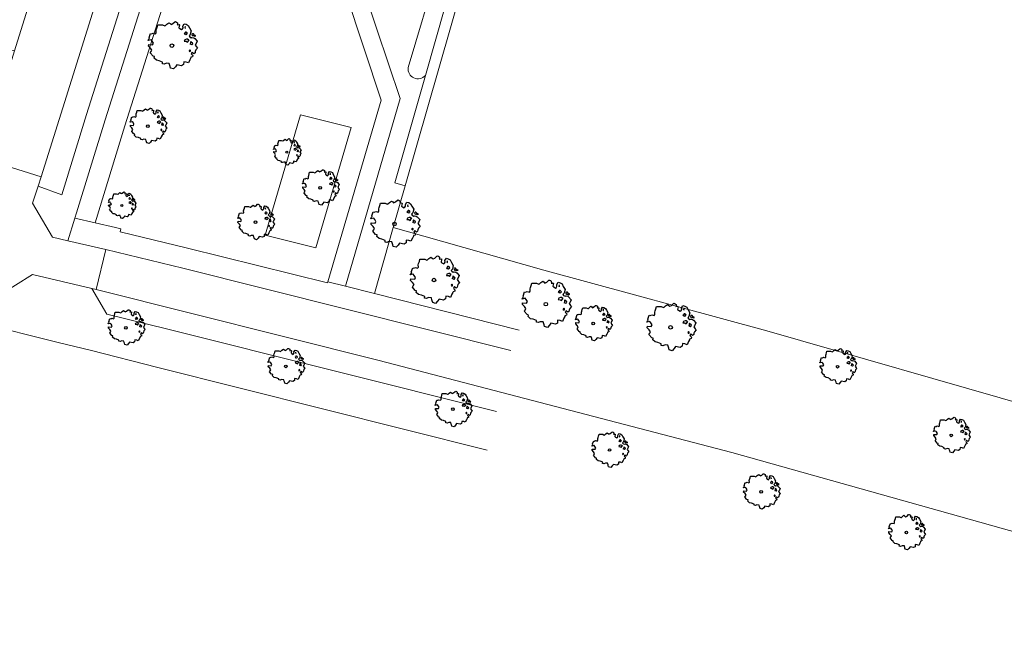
# Model space of a CAD drawing. Header units: metres. Extents: x 152391 to 157968, y 462336 to 467280.
# Tile 64 of 256: x 153454 to 153549, y 463794 to 463854. Entities that reach past the tile are written whole.
import ezdxf

# ---------------------------------------------------------------- set-up
doc = ezdxf.new("R2010")
doc.units = ezdxf.units.M
doc.header["$LTSCALE"] = 0.75
doc.layers.get('0').update_dxf_attribs({"lineweight": 25})
for name, color, linetype, lineweight in [('B-GV-GR-BOOM-S', 252, 'Continuous', 25), ('B-WE-GR-BEPLANTING_CULTUUR_HEESTERS-GV', 251, 'Continuous', 18), ('B-WE-GR-GROENVOORZIENING-GV', 251, 'Continuous', 18), ('B-WE-GR-HAAG-GV', 251, 'Continuous', 13), ('B-WE-OG-TERREIN_CULTUURSCHEIDING-GV', 251, 'Continuous', 18), ('B-WE-OG-WATER_GREPPEL-GV', 251, 'Continuous', 18), ('B-WE-VH-VERHARDING_ASFALT-GV', 251, 'Continuous', 18), ('B-WE-VH-VERHARDING_BETONSTRAATSTEEN-GV', 251, 'Continuous', 18), ('B-WE-VH-VERHARDING_HALFVERHARDING_GRIND-GV', 251, 'Continuous', 18), ('B-WE-VH-VERHARDING_TEGEL-GV', 251, 'Continuous', 18)]:
    doc.layers.add(name, color=color, linetype=linetype, lineweight=lineweight)

# ---------------------------------------------------------------- blocks, each defined once
blk = doc.blocks.new('SGR-BOOM_21_30')
at = {"linetype": 'Continuous'}
for p, q in [((-1.133, 1.088), (-1.109, 1.187)), ((-1.121, 0.924), (-1.133, 1.088)), ((-1.109, 1.187), (-1.051, 1.335)), ((-1.051, 1.335), (-1.016, 1.499)), ((-1.016, 1.499), (-0.668, 1.499)), ((-0.668, 1.499), (-0.516, 1.433)), ((-0.516, 1.433), (-0.47, 1.45)), ((-0.47, 1.45), (-0.365, 1.548)), ((-0.365, 1.548), (-0.226, 1.647)), ((-0.226, 1.647), (-0.133, 1.581)), ((-0.133, 1.581), (-0.063, 1.515)), ((-0.063, 1.515), (0.065, 1.581)), ((0.065, 1.581), (0.205, 1.712)), ((0.205, 1.712), (0.263, 1.729)), ((0.263, 1.729), (0.333, 1.696)), ((0.333, 1.696), (0.391, 1.647)), ((0.402, 1.532), (0.379, 1.499)), ((0.379, 1.499), (0.53, 1.515)), ((0.391, 1.647), (0.402, 1.532)), ((0.542, 1.483), (0.507, 1.285)), ((0.507, 1.285), (0.565, 1.236)), ((0.53, 1.515), (0.542, 1.483)), ((0.565, 1.236), (0.693, 1.154)), ((0.693, 1.154), (0.751, 1.203)), ((0.751, 1.203), (0.798, 1.285)), ((0.786, 1.4), (0.891, 1.565)), ((0.798, 1.285), (0.786, 1.4)), ((0.891, 1.565), (1.019, 1.532)), ((0.972, 1.368), (0.926, 1.335)), ((0.926, 1.335), (0.949, 1.253)), ((0.972, 0.973), (0.937, 0.908)), ((0.949, 1.253), (0.961, 1.236)), ((0.961, 1.269), (0.972, 1.368)), ((1.03, 0.973), (0.972, 0.973)), ((1.019, 1.532), (1.158, 1.45)), ((1.077, 0.94), (1.03, 0.973)), ((1.158, 1.45), (1.251, 1.269)), ((1.251, 1.269), (1.379, 1.055)), ((1.379, 1.055), (1.321, 0.793)), ((-1.703, 0.365), (-1.656, 0.48)), ((-1.493, 0.415), (-1.703, 0.365)), ((-1.679, -0.029), (-1.668, 0.086)), ((-1.668, 0.086), (-1.389, 0.07)), ((-1.656, 0.48), (-1.598, 0.53)), ((-1.633, 0.579), (-1.528, 0.875)), ((-1.598, 0.53), (-1.633, 0.579)), ((-1.528, 0.875), (-1.458, 0.858)), ((-1.423, 0.333), (-1.493, 0.415)), ((-1.458, 0.858), (-1.342, 0.908)), ((-1.33, 0.185), (-1.423, 0.333)), ((-1.389, 0.07), (-1.33, 0.185)), ((-1.342, 0.908), (-1.179, 0.858)), ((-1.179, 0.858), (-1.121, 0.924)), ((0.937, 0.908), (0.891, 0.875)), ((0.891, 0.875), (0.926, 0.825)), ((0.926, 0.415), (0.891, 0.333)), ((0.891, 0.333), (1.03, 0.316)), ((0.926, 0.825), (0.984, 0.842)), ((1.054, 0.464), (0.926, 0.415)), ((0.984, 0.842), (1.03, 0.776)), ((1.03, 0.776), (1.077, 0.842)), ((1.03, 0.316), (1.112, 0.251)), ((1.112, 0.464), (1.054, 0.464)), ((1.124, 0.875), (1.077, 0.94)), ((1.077, 0.842), (1.124, 0.875)), ((1.217, 0.398), (1.112, 0.464)), ((1.112, 0.251), (1.205, 0.365)), ((1.205, 0.365), (1.24, 0.415)), ((1.321, 0.793), (1.228, 0.694)), ((1.228, 0.694), (1.275, 0.628)), ((1.275, 0.628), (1.379, 0.563)), ((1.344, 0.185), (1.31, 0.103)), ((1.434, 0.049), (1.31, 0.103)), ((1.356, 0.3), (1.344, 0.234)), ((1.344, 0.234), (1.344, 0.185)), ((1.426, 0.234), (1.356, 0.3)), ((1.379, 0.563), (1.438, 0.595)), ((1.472, 0.201), (1.426, 0.234)), ((1.434, 0.049), (1.507, 0.136)), ((1.472, 0.858), (1.438, 0.809)), ((1.438, 0.809), (1.461, 0.743)), ((1.438, 0.595), (1.565, 0.563)), ((1.461, 0.743), (1.531, 0.694)), ((1.542, 0.858), (1.472, 0.858)), ((1.507, 0.136), (1.472, 0.201)), ((1.531, 0.727), (1.635, 0.678)), ((1.531, 0.694), (1.542, 0.727)), ((1.624, 0.76), (1.542, 0.858)), ((1.565, 0.563), (1.635, 0.513)), ((1.728, 0.71), (1.624, 0.76)), ((1.635, 0.678), (1.728, 0.71)), ((1.635, 0.513), (1.81, 0.316)), ((1.717, 0.103), (1.67, 0.037)), ((1.67, 0.037), (1.763, -0.094)), ((1.81, 0.316), (1.717, 0.103)), ((-1.54, -0.177), (-1.679, -0.029)), ((-1.551, -0.505), (-1.493, -0.423)), ((-1.354, -0.752), (-1.551, -0.505)), ((-1.435, -0.324), (-1.54, -0.177)), ((-1.493, -0.423), (-1.435, -0.324)), ((-1.249, -0.784), (-1.354, -0.752)), ((-1.272, -0.899), (-1.249, -0.784)), ((-1.109, -1.047), (-1.272, -0.899)), ((1.286, -0.292), (1.24, -0.357)), ((1.24, -0.357), (1.251, -0.423)), ((1.263, -0.423), (1.333, -0.407)), ((1.333, -0.341), (1.286, -0.292)), ((1.356, -0.883), (1.286, -1.014)), ((1.333, -0.407), (1.333, -0.341)), ((1.368, -0.834), (1.356, -0.883)), ((1.484, -0.801), (1.368, -0.834)), ((1.461, -0.472), (1.391, -0.587)), ((1.391, -0.587), (1.426, -0.637)), ((1.426, -0.637), (1.496, -0.702)), ((1.577, -0.587), (1.461, -0.472)), ((1.496, -0.702), (1.484, -0.801)), ((1.658, -0.522), (1.577, -0.587)), ((1.682, -0.423), (1.658, -0.522)), ((1.717, -0.308), (1.682, -0.423)), ((1.845, -0.177), (1.717, -0.308)), ((1.763, -0.094), (1.845, -0.177)), ((-0.912, -1.08), (-1.109, -1.047)), ((-0.668, -1.179), (-0.912, -1.08)), ((-0.679, -1.294), (-0.668, -1.179)), ((-0.551, -1.326), (-0.679, -1.294)), ((-0.4, -1.261), (-0.551, -1.326)), ((-0.191, -1.277), (-0.4, -1.261)), ((-0.156, -1.425), (-0.191, -1.277)), ((-0.133, -1.491), (-0.156, -1.425)), ((-0.098, -1.606), (-0.133, -1.491)), ((0.112, -1.671), (-0.098, -1.606)), ((0.251, -1.524), (0.112, -1.671)), ((0.356, -1.376), (0.251, -1.524)), ((0.682, -1.441), (0.356, -1.376)), ((0.833, -1.359), (0.682, -1.441)), ((0.844, -1.162), (0.833, -1.359)), ((1.03, -1.179), (0.844, -1.162)), ((1.182, -1.244), (1.03, -1.179)), ((1.286, -1.014), (1.182, -1.244))]:
    blk.add_line(p, q, dxfattribs=at)
blk.add_circle((0, 0), 0.126, dxfattribs=at)
blk = doc.blocks.new('SGR-BOOM_31_50')
at = {"linetype": 'Continuous'}
for p, q in [((-1.402, 1.78), (-1.355, 1.999)), ((-1.355, 1.999), (-0.89, 1.999)), ((-0.89, 1.999), (-0.688, 1.911)), ((-0.688, 1.911), (-0.626, 1.933)), ((-0.626, 1.933), (-0.487, 2.064)), ((-0.487, 2.064), (-0.301, 2.196)), ((-0.301, 2.196), (-0.177, 2.108)), ((-0.177, 2.108), (-0.084, 2.02)), ((-0.084, 2.02), (0.087, 2.108)), ((0.087, 2.108), (0.273, 2.283)), ((0.273, 2.283), (0.351, 2.305)), ((0.351, 2.305), (0.444, 2.261)), ((0.444, 2.261), (0.521, 2.196)), ((0.537, 2.042), (0.506, 1.999)), ((0.506, 1.999), (0.707, 2.02)), ((0.521, 2.196), (0.537, 2.042)), ((0.723, 1.977), (0.676, 1.714)), ((0.707, 2.02), (0.723, 1.977)), ((1.048, 1.867), (1.188, 2.086)), ((1.188, 2.086), (1.358, 2.042)), ((1.358, 2.042), (1.545, 1.933)), ((1.545, 1.933), (1.669, 1.692)), ((-2.177, 0.772), (-2.038, 1.166)), ((-2.038, 1.166), (-1.944, 1.144)), ((-1.944, 1.144), (-1.789, 1.21)), ((-1.789, 1.21), (-1.572, 1.144)), ((-1.572, 1.144), (-1.495, 1.232)), ((-1.51, 1.451), (-1.479, 1.582)), ((-1.495, 1.232), (-1.51, 1.451)), ((-1.479, 1.582), (-1.402, 1.78)), ((0.676, 1.714), (0.754, 1.648)), ((0.754, 1.648), (0.924, 1.539)), ((0.924, 1.539), (1.002, 1.604)), ((1.002, 1.604), (1.064, 1.714)), ((1.064, 1.714), (1.048, 1.867)), ((1.25, 1.21), (1.188, 1.166)), ((1.188, 1.166), (1.234, 1.101)), ((1.296, 1.823), (1.234, 1.78)), ((1.234, 1.78), (1.265, 1.67)), ((1.234, 1.101), (1.312, 1.122)), ((1.296, 1.298), (1.25, 1.21)), ((1.265, 1.67), (1.281, 1.648)), ((1.281, 1.692), (1.296, 1.823)), ((1.374, 1.298), (1.296, 1.298)), ((1.312, 1.122), (1.374, 1.035)), ((1.436, 1.254), (1.374, 1.298)), ((1.374, 1.035), (1.436, 1.122)), ((1.498, 1.166), (1.436, 1.254)), ((1.436, 1.122), (1.498, 1.166)), ((1.762, 1.057), (1.638, 0.925)), ((1.669, 1.692), (1.839, 1.407)), ((1.839, 1.407), (1.762, 1.057)), ((1.963, 1.144), (1.917, 1.079)), ((1.917, 1.079), (1.948, 0.991)), ((1.948, 0.991), (2.041, 0.925)), ((2.056, 1.144), (1.963, 1.144)), ((2.041, 0.969), (2.18, 0.903)), ((2.041, 0.925), (2.056, 0.969)), ((2.165, 1.013), (2.056, 1.144)), ((2.304, 0.947), (2.165, 1.013)), ((2.18, 0.903), (2.304, 0.947)), ((-2.27, 0.487), (-2.208, 0.641)), ((-1.991, 0.553), (-2.27, 0.487)), ((-2.239, -0.038), (-2.224, 0.115)), ((-2.224, 0.115), (-1.851, 0.093)), ((-2.208, 0.641), (-2.131, 0.706)), ((-2.131, 0.706), (-2.177, 0.772)), ((-1.898, 0.444), (-1.991, 0.553)), ((-1.774, 0.246), (-1.898, 0.444)), ((-1.851, 0.093), (-1.774, 0.246)), ((1.234, 0.553), (1.188, 0.444)), ((1.188, 0.444), (1.374, 0.422)), ((1.405, 0.619), (1.234, 0.553)), ((1.374, 0.422), (1.483, 0.334)), ((1.483, 0.619), (1.405, 0.619)), ((1.622, 0.531), (1.483, 0.619)), ((1.483, 0.334), (1.607, 0.487)), ((1.607, 0.487), (1.653, 0.553)), ((1.638, 0.925), (1.7, 0.838)), ((1.7, 0.838), (1.839, 0.75)), ((1.793, 0.246), (1.746, 0.137)), ((1.911, 0.065), (1.746, 0.137)), ((1.808, 0.4), (1.793, 0.312)), ((1.793, 0.312), (1.793, 0.246)), ((1.901, 0.312), (1.808, 0.4)), ((1.839, 0.75), (1.917, 0.794)), ((1.963, 0.268), (1.901, 0.312)), ((1.911, 0.065), (2.01, 0.181)), ((1.917, 0.794), (2.087, 0.75)), ((2.01, 0.181), (1.963, 0.268)), ((2.087, 0.75), (2.18, 0.684)), ((2.18, 0.684), (2.413, 0.422)), ((2.289, 0.137), (2.227, 0.049)), ((2.227, 0.049), (2.351, -0.126)), ((2.413, 0.422), (2.289, 0.137)), ((-2.053, -0.235), (-2.239, -0.038)), ((-2.069, -0.673), (-1.991, -0.564)), ((-1.805, -1.002), (-2.069, -0.673)), ((-1.913, -0.433), (-2.053, -0.235)), ((-1.991, -0.564), (-1.913, -0.433)), ((1.715, -0.389), (1.653, -0.476)), ((1.653, -0.476), (1.669, -0.564)), ((1.684, -0.564), (1.777, -0.542)), ((1.777, -0.454), (1.715, -0.389)), ((1.777, -0.542), (1.777, -0.454)), ((1.948, -0.63), (1.855, -0.783)), ((1.855, -0.783), (1.901, -0.849)), ((1.901, -0.849), (1.994, -0.936)), ((2.103, -0.783), (1.948, -0.63)), ((1.994, -0.936), (1.979, -1.068)), ((2.211, -0.695), (2.103, -0.783)), ((2.242, -0.564), (2.211, -0.695)), ((2.289, -0.411), (2.242, -0.564)), ((2.459, -0.235), (2.289, -0.411)), ((2.351, -0.126), (2.459, -0.235)), ((-1.665, -1.046), (-1.805, -1.002)), ((-1.696, -1.199), (-1.665, -1.046)), ((-1.479, -1.396), (-1.696, -1.199)), ((-1.216, -1.44), (-1.479, -1.396)), ((-0.89, -1.571), (-1.216, -1.44)), ((-0.906, -1.725), (-0.89, -1.571)), ((-0.735, -1.769), (-0.906, -1.725)), ((-0.533, -1.681), (-0.735, -1.769)), ((-0.254, -1.703), (-0.533, -1.681)), ((-0.208, -1.9), (-0.254, -1.703)), ((0.475, -1.834), (0.335, -2.031)), ((0.909, -1.922), (0.475, -1.834)), ((1.11, -1.812), (0.909, -1.922)), ((1.126, -1.55), (1.11, -1.812)), ((1.374, -1.571), (1.126, -1.55)), ((1.576, -1.659), (1.374, -1.571)), ((1.715, -1.352), (1.576, -1.659)), ((1.808, -1.177), (1.715, -1.352)), ((1.824, -1.112), (1.808, -1.177)), ((1.979, -1.068), (1.824, -1.112)), ((-0.177, -1.988), (-0.208, -1.9)), ((-0.13, -2.141), (-0.177, -1.988)), ((0.149, -2.229), (-0.13, -2.141)), ((0.335, -2.031), (0.149, -2.229))]:
    blk.add_line(p, q, dxfattribs=at)
blk.add_circle((0, 0), 0.169, dxfattribs=at)
blk = doc.blocks.new('SGR-BOOM_0_20')
at = {"linetype": 'Continuous'}
for p, q in [((-0.832, 0.89), (-0.788, 1.001)), ((-0.788, 1.001), (-0.762, 1.124)), ((-0.762, 1.124), (-0.501, 1.124)), ((-0.501, 1.124), (-0.387, 1.075)), ((-0.387, 1.075), (-0.352, 1.087)), ((-0.352, 1.087), (-0.274, 1.161)), ((-0.274, 1.161), (-0.169, 1.235)), ((-0.169, 1.235), (-0.099, 1.186)), ((-0.099, 1.186), (-0.047, 1.137)), ((-0.047, 1.137), (0.049, 1.186)), ((0.049, 1.186), (0.154, 1.284)), ((0.154, 1.284), (0.197, 1.297)), ((0.197, 1.297), (0.25, 1.272)), ((0.25, 1.272), (0.293, 1.235)), ((0.302, 1.149), (0.284, 1.124)), ((0.284, 1.124), (0.398, 1.137)), ((0.293, 1.235), (0.302, 1.149)), ((0.407, 1.112), (0.38, 0.964)), ((0.38, 0.964), (0.424, 0.927)), ((0.398, 1.137), (0.407, 1.112)), ((0.564, 0.902), (0.598, 0.964)), ((0.59, 1.05), (0.668, 1.173)), ((0.598, 0.964), (0.59, 1.05)), ((0.668, 1.173), (0.764, 1.149)), ((0.729, 1.026), (0.694, 1.001)), ((0.694, 1.001), (0.712, 0.939)), ((0.721, 0.952), (0.729, 1.026)), ((0.764, 1.149), (0.869, 1.087)), ((0.869, 1.087), (0.939, 0.952)), ((0.939, 0.952), (1.035, 0.792)), ((-1.277, 0.274), (-1.242, 0.36)), ((-1.12, 0.311), (-1.277, 0.274)), ((-1.259, -0.022), (-1.251, 0.065)), ((-1.251, 0.065), (-1.041, 0.052)), ((-1.242, 0.36), (-1.198, 0.397)), ((-1.225, 0.434), (-1.146, 0.656)), ((-1.198, 0.397), (-1.225, 0.434)), ((-1.146, 0.656), (-1.094, 0.644)), ((-1.068, 0.249), (-1.12, 0.311)), ((-1.094, 0.644), (-1.007, 0.681)), ((-0.998, 0.139), (-1.068, 0.249)), ((-1.041, 0.052), (-0.998, 0.139)), ((-1.007, 0.681), (-0.884, 0.644)), ((-0.884, 0.644), (-0.841, 0.693)), ((-0.85, 0.816), (-0.832, 0.89)), ((-0.841, 0.693), (-0.85, 0.816)), ((0.424, 0.927), (0.52, 0.865)), ((0.52, 0.865), (0.564, 0.902)), ((0.703, 0.681), (0.668, 0.656)), ((0.668, 0.656), (0.694, 0.619)), ((0.694, 0.311), (0.668, 0.249)), ((0.668, 0.249), (0.773, 0.237)), ((0.694, 0.619), (0.738, 0.631)), ((0.79, 0.348), (0.694, 0.311)), ((0.729, 0.73), (0.703, 0.681)), ((0.712, 0.939), (0.721, 0.927)), ((0.773, 0.73), (0.729, 0.73)), ((0.738, 0.631), (0.773, 0.582)), ((0.808, 0.705), (0.773, 0.73)), ((0.773, 0.582), (0.808, 0.631)), ((0.773, 0.237), (0.834, 0.188)), ((0.834, 0.348), (0.79, 0.348)), ((0.843, 0.656), (0.808, 0.705)), ((0.808, 0.631), (0.843, 0.656)), ((0.912, 0.299), (0.834, 0.348)), ((0.834, 0.188), (0.904, 0.274)), ((0.904, 0.274), (0.93, 0.311)), ((0.991, 0.594), (0.921, 0.521)), ((0.921, 0.521), (0.956, 0.471)), ((0.956, 0.471), (1.035, 0.422)), ((1.008, 0.139), (0.982, 0.077)), ((1.075, 0.037), (0.982, 0.077)), ((1.035, 0.792), (0.991, 0.594)), ((1.017, 0.225), (1.008, 0.176)), ((1.008, 0.176), (1.008, 0.139)), ((1.069, 0.176), (1.017, 0.225)), ((1.035, 0.422), (1.078, 0.447)), ((1.104, 0.151), (1.069, 0.176)), ((1.075, 0.037), (1.13, 0.102)), ((1.104, 0.644), (1.078, 0.607)), ((1.078, 0.607), (1.096, 0.557)), ((1.078, 0.447), (1.174, 0.422)), ((1.096, 0.557), (1.148, 0.521)), ((1.157, 0.644), (1.104, 0.644)), ((1.13, 0.102), (1.104, 0.151)), ((1.148, 0.545), (1.226, 0.508)), ((1.148, 0.521), (1.157, 0.545)), ((1.218, 0.57), (1.157, 0.644)), ((1.174, 0.422), (1.226, 0.385)), ((1.296, 0.533), (1.218, 0.57)), ((1.226, 0.508), (1.296, 0.533)), ((1.226, 0.385), (1.357, 0.237)), ((1.287, 0.077), (1.253, 0.028)), ((1.253, 0.028), (1.322, -0.071)), ((1.357, 0.237), (1.287, 0.077)), ((-1.155, -0.132), (-1.259, -0.022)), ((-1.164, -0.379), (-1.12, -0.317)), ((-1.015, -0.564), (-1.164, -0.379)), ((-1.076, -0.243), (-1.155, -0.132)), ((-1.12, -0.317), (-1.076, -0.243)), ((-0.937, -0.588), (-1.015, -0.564)), ((-0.954, -0.675), (-0.937, -0.588)), ((-0.832, -0.785), (-0.954, -0.675)), ((-0.684, -0.81), (-0.832, -0.785)), ((-0.501, -0.884), (-0.684, -0.81)), ((-0.509, -0.97), (-0.501, -0.884)), ((0.633, -0.872), (0.625, -1.019)), ((0.773, -0.884), (0.633, -0.872)), ((0.886, -0.933), (0.773, -0.884)), ((0.965, -0.761), (0.886, -0.933)), ((0.965, -0.219), (0.93, -0.268)), ((0.93, -0.268), (0.939, -0.317)), ((0.947, -0.317), (1, -0.305)), ((1, -0.256), (0.965, -0.219)), ((1.017, -0.662), (0.965, -0.761)), ((1, -0.305), (1, -0.256)), ((1.026, -0.625), (1.017, -0.662)), ((1.113, -0.601), (1.026, -0.625)), ((1.096, -0.354), (1.043, -0.44)), ((1.043, -0.44), (1.069, -0.477)), ((1.069, -0.477), (1.122, -0.527)), ((1.183, -0.44), (1.096, -0.354)), ((1.122, -0.527), (1.113, -0.601)), ((1.244, -0.391), (1.183, -0.44)), ((1.261, -0.317), (1.244, -0.391)), ((1.287, -0.231), (1.261, -0.317)), ((1.383, -0.132), (1.287, -0.231)), ((1.322, -0.071), (1.383, -0.132)), ((-0.413, -0.995), (-0.509, -0.97)), ((-0.3, -0.946), (-0.413, -0.995)), ((-0.143, -0.958), (-0.3, -0.946)), ((-0.117, -1.069), (-0.143, -0.958)), ((-0.099, -1.118), (-0.117, -1.069)), ((-0.073, -1.204), (-0.099, -1.118)), ((0.084, -1.254), (-0.073, -1.204)), ((0.188, -1.143), (0.084, -1.254)), ((0.267, -1.032), (0.188, -1.143)), ((0.511, -1.081), (0.267, -1.032)), ((0.625, -1.019), (0.511, -1.081))]:
    blk.add_line(p, q, dxfattribs=at)
blk.add_circle((0, 0), 0.0948, dxfattribs=at)

msp = doc.modelspace()

# ---------------------------------------------------------------- linework, layer by layer
at = {"layer": 'B-WE-GR-BEPLANTING_CULTUUR_HEESTERS-GV'}
msp.add_lwpolyline([(153561.866, 463814.658), (153551.497, 463817.372), (153525.956, 463824.703), (153504.597, 463830.517), (153493.125, 463833.753), (153490.183, 463834.584), (153488.387, 463828.282), (153502.237, 463824.776)], dxfattribs=at)
at = {"layer": 'B-WE-GR-GROENVOORZIENING-GV'}
msp.add_lwpolyline([(153493.26, 463849.141), (153490.336, 463838.855), (153491.324, 463838.573), (153501.108, 463872.764), (153500.187, 463873.022), (153496.106, 463859.153)], close=True, dxfattribs=at)
at = {"layer": 'B-WE-GR-HAAG-GV'}
msp.add_lwpolyline([(153491.324, 463838.573), (153501.108, 463872.764), (153500.187, 463873.022), (153496.106, 463859.153), (153493.26, 463849.141), (153490.336, 463838.855)], close=True, dxfattribs=at)
at = {"layer": 'B-WE-OG-TERREIN_CULTUURSCHEIDING-GV'}
for points in [[(153486.839, 463935.193), (153480.992, 463917.399), (153468.698, 463878.477), (153458.544, 463846.055), (153456.491, 463839.437)], [(153456.491, 463839.437), (153456.188, 463838.562), (153458.458, 463837.719), (153460.809, 463845.413), (153471.056, 463877.723), (153482.915, 463914.942)], [(153485.831, 463911.619), (153475.309, 463878.317), (153485.835, 463875.103), (153487.101, 463873.233), (153488.898, 463874.394), (153491.078, 463871.007), (153489.268, 463869.827), (153490.634, 463867.813), (153487.489, 463856.939), (153490.85, 463846.951), (153485.629, 463828.98), (153488.387, 463828.282), (153490.183, 463834.584), (153490.182, 463834.584), (153491.324, 463838.573), (153490.336, 463838.855), (153493.26, 463849.141)], [(153491.622, 463849.893), (153494.463, 463859.439), (153497.721, 463871.682), (153498.015, 463873.515), (153496.206, 463874.402), (153485.204, 463877.314)], [(153447.918, 463850.647), (153453.522, 463851.613), (153453.926, 463851.503), (153455.805, 463857.567)]]:
    msp.add_lwpolyline(points, dxfattribs=at)
for points in [[(153461.647, 463835.042), (153463.586, 463834.598), (153464.125, 463834.475), (153464.121, 463834.46), (153464.054, 463834.184), (153470.503, 463832.616), (153483.893, 463829.308), (153483.917, 463829.405), (153489.019, 463846.792), (153485.687, 463856.941), (153488.704, 463867.469), (153484.695, 463873.593), (153474.748, 463876.632), (153464.503, 463844.317)], [(153482.791, 463832.646), (153477.936, 463833.857), (153481.306, 463845.385), (153486.161, 463844.173)], [(153482.791, 463832.646), (153486.161, 463844.173), (153481.306, 463845.385), (153477.936, 463833.857)]]:
    msp.add_lwpolyline(points, close=True, dxfattribs=at)
msp.add_lwpolyline([(153493.26, 463849.141, -0.74626), (153491.622, 463849.893)], format="xyb", dxfattribs=at)
at = {"layer": 'B-WE-OG-WATER_GREPPEL-GV'}
for points in [[(153485.204, 463877.314), (153496.206, 463874.402), (153498.015, 463873.515), (153497.721, 463871.682), (153494.463, 463859.439), (153491.622, 463849.893)], [(153493.26, 463849.141), (153496.106, 463859.153), (153500.187, 463873.022), (153500.589, 463874.3)]]:
    msp.add_lwpolyline(points, dxfattribs=at)
msp.add_lwpolyline([(153491.622, 463849.893, 0.74626), (153493.26, 463849.141)], format="xyb", dxfattribs=at)
at = {"layer": 'B-WE-VH-VERHARDING_ASFALT-GV'}
msp.add_lwpolyline([(153453.926, 463851.503), (153452.776, 463847.758), (153451.217, 463842.846), (153450.686, 463841.255), (153456.491, 463839.437), (153458.544, 463846.055), (153468.698, 463878.477), (153480.992, 463917.399), (153486.839, 463935.193), (153488.005, 463938.909), (153488.148, 463939.367), (153482.941, 463940.962), (153482.795, 463940.444), (153481.538, 463936.686), (153481.306, 463936.039), (153455.805, 463857.567)], close=True, dxfattribs=at)
for points in [[(153501.45, 463822.83), (153470.046, 463830.711), (153462.688, 463832.482), (153461.735, 463828.652), (153488.704, 463821.884), (153522.593, 463813.062), (153550.197, 463805.293), (153567.553, 463800.195), (153586.717, 463794.318)], [(153461.735, 463828.652), (153461.321, 463828.763), (153462.759, 463826.295), (153468.6, 463824.874), (153500.058, 463816.987)]]:
    msp.add_lwpolyline(points, dxfattribs=at)
at = {"layer": 'B-WE-VH-VERHARDING_BETONSTRAATSTEEN-GV'}
msp.add_lwpolyline([(153461.321, 463828.763), (153461.735, 463828.652), (153462.688, 463832.482), (153459.051, 463833.324), (153457.586, 463833.658), (153455.64, 463836.921), (153456.188, 463838.562), (153456.491, 463839.437), (153450.686, 463841.255), (153450.42, 463840.455), (153449.934, 463838.894), (153446.018, 463836.369), (153441.661, 463837.376), (153438.238, 463838.133), (153437.344, 463834.282), (153437.759, 463834.176), (153443.906, 463832.748), (153446.62, 463827.967), (153446.061, 463825.91), (153444.975, 463821.915), (153449.032, 463820.797), (153450.331, 463825.544), (153450.739, 463827.036), (153455.666, 463830.08)], close=True, dxfattribs=at)
at = {"layer": 'B-WE-VH-VERHARDING_HALFVERHARDING_GRIND-GV'}
msp.add_lwpolyline([(153487.101, 463873.233), (153485.835, 463875.103), (153475.309, 463878.317), (153474.748, 463876.632), (153484.695, 463873.593), (153488.704, 463867.469), (153485.687, 463856.941), (153489.019, 463846.792), (153483.917, 463829.405), (153485.629, 463828.98), (153490.85, 463846.951), (153487.489, 463856.939), (153490.634, 463867.813), (153489.268, 463869.827)], close=True, dxfattribs=at)
at = {"layer": 'B-WE-VH-VERHARDING_TEGEL-GV'}
for points in [[(153482.915, 463914.942), (153471.056, 463877.723), (153460.809, 463845.413), (153458.458, 463837.719), (153456.188, 463838.562), (153455.64, 463836.921), (153457.586, 463833.658), (153459.051, 463833.324), (153459.721, 463835.483)], [(153483.947, 463912.208), (153472.853, 463877.233), (153462.602, 463844.911), (153459.877, 463835.987), (153459.721, 463835.483), (153461.647, 463835.042), (153464.503, 463844.317), (153474.748, 463876.632), (153475.309, 463878.317), (153485.831, 463911.619)], [(153459.721, 463835.483), (153459.877, 463835.987), (153462.602, 463844.911), (153472.853, 463877.233), (153483.947, 463912.208)], [(153502.237, 463824.776), (153488.387, 463828.282), (153485.629, 463828.98), (153483.917, 463829.405), (153483.893, 463829.308), (153470.503, 463832.616), (153464.054, 463834.184), (153464.121, 463834.46), (153464.125, 463834.475), (153463.586, 463834.598), (153461.647, 463835.042), (153459.721, 463835.483), (153459.051, 463833.324), (153462.688, 463832.482), (153470.046, 463830.711), (153501.45, 463822.83)], [(153461.321, 463828.763), (153455.666, 463830.08), (153450.739, 463827.036), (153450.331, 463825.544), (153458.231, 463823.554), (153461.175, 463822.842), (153467.649, 463821.182), (153499.185, 463813.281)], [(153500.058, 463816.987), (153468.6, 463824.874), (153462.759, 463826.295), (153461.321, 463828.763)]]:
    msp.add_lwpolyline(points, dxfattribs=at)

# ---------------------------------------------------------------- block references
at = {"layer": 'B-GV-GR-BOOM-S', "transparency": 33554559}
for name, p in [('SGR-BOOM_31_50', (153469, 463852)), ('SGR-BOOM_21_30', (153466.7, 463844.3)), ('SGR-BOOM_0_20', (153480, 463841.8)), ('SGR-BOOM_21_30', (153483.2, 463838.4)), ('SGR-BOOM_0_20', (153464.2, 463836.7)), ('SGR-BOOM_31_50', (153490.308, 463834.93)), ('SGR-BOOM_21_30', (153477, 463835.1)), ('SGR-BOOM_31_50', (153494.091, 463829.563)), ('SGR-BOOM_31_50', (153504.796, 463827.262)), ('SGR-BOOM_21_30', (153464.6, 463825)), ('SGR-BOOM_21_30', (153509.335, 463825.405)), ('SGR-BOOM_31_50', (153516.732, 463825.034)), ('SGR-BOOM_21_30', (153479.9, 463821.3)), ('SGR-BOOM_21_30', (153532.72, 463821.272)), ('SGR-BOOM_21_30', (153495.9, 463817.2)), ('SGR-BOOM_21_30', (153543.6, 463814.7)), ('SGR-BOOM_21_30', (153510.9, 463813.3)), ('SGR-BOOM_21_30', (153525.4, 463809.3)), ('SGR-BOOM_21_30', (153539.3, 463805.4))]:
    msp.add_blockref(name, p, dxfattribs=at)

doc.saveas('drawing.dxf')
